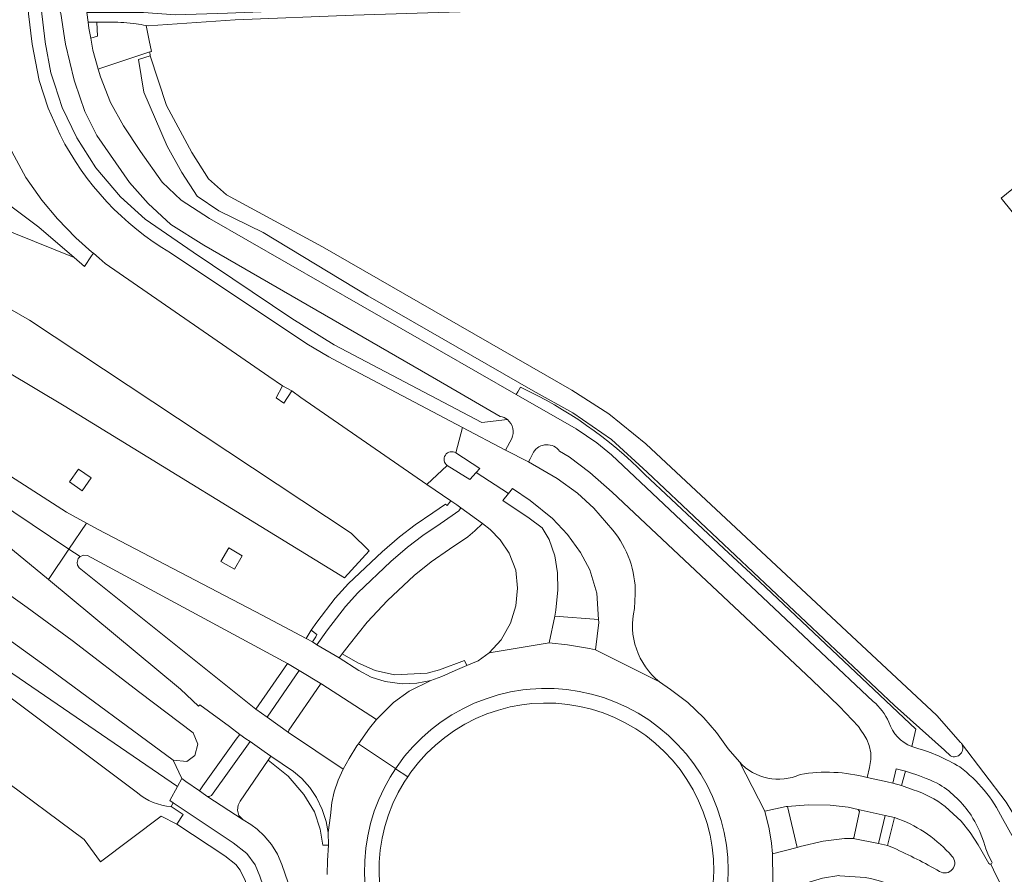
# Model space of a CAD drawing. Header units: metres. Extents: x 247853 to 249526, y 479948 to 481290.
# Tile 6 of 32: x 248632 to 248767, y 480386 to 480503. Entities that reach past the tile are written whole.
import ezdxf

# ---------------------------------------------------------------- set-up
doc = ezdxf.new("R2010")
doc.units = ezdxf.units.M
for name, color, linetype, lineweight in [('B-XX-GR-BEPLANTING_CULTUUR_BOSPLANTSOEN-GV', 90, 'Continuous', 18), ('B-XX-GR-GRAS-GV', 60, 'Continuous', 13), ('B-XX-GR-GROENVOORZIENING-GV', 80, 'Continuous', 18), ('B-XX-GR-HOUTWAL-GV', 40, 'Continuous', 13), ('B-XX-OG-TERREIN_ERF-GV', 7, 'Continuous', 18), ('B-XX-OG-WATER-GV', 130, 'Continuous', 18), ('B-XX-OG-WATER_SLOOT-GV', 120, 'Continuous', 18), ('B-XX-VH-ONVERHARD-GV', 252, 'Continuous', 18), ('B-XX-VH-VERHARDING_ASFALT-GV', 252, 'Continuous', 18), ('B-XX-VH-VERHARDING_BEDRIJFSVLOERPLAAT-GV', 252, 'Continuous', 18), ('B-XX-VH-VERHARDING_BETON-GV', 252, 'Continuous', 18), ('B-XX-VH-VERHARDING_BETONSTRAATSTEEN-GV', 252, 'Continuous', 18), ('B-XX-VH-VERHARDING_GESLOTEN-GV', 252, 'Continuous', 18), ('B-XX-VH-VERHARDING_OPEN-GV', 252, 'Continuous', 18), ('B-XX-VH-VERHARDING_TEGEL-GV', 252, 'Continuous', 18)]:
    doc.layers.add(name, color=color, linetype=linetype, lineweight=lineweight)

msp = doc.modelspace()

# ---------------------------------------------------------------- linework, layer by layer
at = {"layer": 'B-XX-GR-BEPLANTING_CULTUUR_BOSPLANTSOEN-GV'}
msp.add_lwpolyline([(248608.199, 480467.893), (248623.092, 480459.225), (248638.549, 480449.987), (248676.915, 480426.466), (248680.277, 480430.125), (248677.823, 480432.566), (248633.818, 480461.729), (248624.832, 480466.852), (248611.908, 480474.311), (248596.475, 480483.218), (248592.666, 480484.522), (248589.659, 480478.891), (248596.522, 480474.69)], close=True, dxfattribs=at)
at = {"layer": 'B-XX-GR-GRAS-GV'}
for points in [[(248780.681, 480461.137), (248766.763, 480478.428), (248782.22, 480490.937), (248788.497, 480484.325), (248792.449, 480487.814), (248785.679, 480494.004), (248814.316, 480521.69), (248829.327, 480537.621), (248826.79, 480540.159)], [(248757.275, 480506.353), (248745.416, 480505.719), (248732.553, 480505.099), (248717.43, 480504.813), (248707.732, 480504.352), (248691.239, 480503.882), (248678.13, 480503.456), (248661.958, 480502.797), (248650.03, 480501.993), (248649.765, 480502.045), (248650.196, 480500), (248650.511, 480498.504), (248650.261, 480498.421), (248650.325, 480497.909)], [(248650.325, 480497.909), (248652.56, 480491.104), (248656.006, 480484.652), (248658.306, 480481.068), (248660.775, 480478.863), (248673.916, 480471.741), (248708.013, 480452.149), (248713.09, 480448.903), (248718.162, 480444.78), (248757.964, 480407.611), (248761.226, 480403.933)], [(248788.497, 480484.325), (248782.22, 480490.937), (248766.763, 480478.428), (248780.681, 480461.137)], [(248630.66, 480413.927), (248654.046, 480397.881), (248654.649, 480398.972), (248653.474, 480401.496), (248636.282, 480414.167), (248614.891, 480429.617), (248601.346, 480438.667), (248586.746, 480448.117)], [(248761.353, 480403.766), (248767.438, 480395.766), (248770.539, 480390.662), (248797.321, 480400.705), (248792.319, 480431.507)]]:
    msp.add_lwpolyline(points, dxfattribs=at)
msp.add_lwpolyline([(248761.226, 480403.933, -0.0449536), (248761.353, 480403.766)], format="xyb", dxfattribs=at)
at = {"layer": 'B-XX-GR-GROENVOORZIENING-GV'}
for points in [[(248495.05, 480519.896), (248532.443, 480500.231), (248568.403, 480480.257), (248584.825, 480470.491), (248600.373, 480460.864), (248601.823, 480459.921), (248603.108, 480459.085), (248608.199, 480467.893), (248596.522, 480474.69), (248589.659, 480478.891), (248592.666, 480484.522), (248596.475, 480483.218), (248611.908, 480474.311), (248615.314, 480480.202), (248639.899, 480470.306), (248635.081, 480474.445), (248629.553, 480478.556), (248605.089, 480491.172), (248596.305, 480495.379), (248586.904, 480499.555), (248583.386, 480492.872), (248581.799, 480488.241), (248568.893, 480493.668), (248538.159, 480508.164)], [(248698.236, 480448.53), (248689.496, 480453.586), (248657.665, 480471.962), (248653.169, 480474.825), (248650.039, 480477.67), (248647.479, 480480.564), (248643.021, 480487.005), (248641.395, 480490.256), (248639.99, 480494.279), (248639.925, 480494.545), (248638.724, 480499.491), (248638.598, 480500.359), (248638.119, 480503.664), (248637.294, 480505.63), (248637.33, 480505.804), (248636.927, 480505.76), (248636.897, 480505.724), (248635.408, 480507.073), (248635.079, 480507.056), (248635.418, 480504.395)], [(248635.418, 480504.395), (248635.952, 480499.816), (248635.958, 480499.761), (248636.73, 480495.551), (248637.262, 480493.918), (248638.275, 480490.81), (248640.27, 480486.688), (248642.89, 480482.557), (248646.273, 480478.581), (248649.653, 480475.53), (248656.196, 480471.009), (248669.714, 480461.963), (248675.493, 480458.333), (248695.697, 480447.728), (248699.198, 480448.098)], [(248759.824, 480402.093), (248759.03, 480402.848), (248752.182, 480408.994), (248718.332, 480440.895), (248713.435, 480445.397), (248708.142, 480449.04), (248702.732, 480452.032), (248680.108, 480465.038), (248665.762, 480473.702), (248659.733, 480476.675), (248656.765, 480478.671), (248654.649, 480481.908), (248652.648, 480485.524), (248649.459, 480492.898), (248648.712, 480497.389), (248650.325, 480497.909), (248650.261, 480498.421), (248643.586, 480496.192), (248643.225, 480496.072), (248643.532, 480495.012), (248644.901, 480491.512), (248646.683, 480488.331), (248649.014, 480484.814), (248651.951, 480480.61), (248654.572, 480478.155), (248658.43, 480475.639), (248700.409, 480451.542), (248700.637, 480451.919), (248701.012, 480452.538)], [(248630.565, 480440.76), (248638.879, 480435.43), (248641.62, 480433.944), (248643.219, 480433.078), (248665.629, 480421.344), (248671.672, 480418.13), (248672.091, 480418.847), (248672.33, 480419.298), (248673.141, 480420.392), (248675.644, 480423.668), (248677.457, 480425.663), (248682.05, 480430.03), (248684.419, 480432.07), (248686.571, 480433.687), (248688.987, 480435.341), (248690.739, 480436.543), (248690.978, 480436.345), (248691.465, 480436.981), (248688.187, 480439.245), (248670.947, 480451.152), (248669.716, 480452.026), (248668.624, 480450.338), (248667.544, 480451.074), (248668.436, 480452.721), (248666.58, 480454.003), (248644.144, 480469.487), (248643.322, 480470.219), (248642.566, 480470.902), (248642.292, 480470.498), (248641.329, 480469.078), (248639.899, 480470.306), (248615.314, 480480.202)], [(248624.832, 480466.852), (248633.818, 480461.729), (248677.823, 480432.566), (248680.277, 480430.125), (248676.915, 480426.466), (248638.549, 480449.987), (248623.092, 480459.225)], [(248702.784, 480443.632), (248702.321, 480442.748), (248702.09, 480442.319), (248706.015, 480440.066), (248708.787, 480438.026), (248711.011, 480435.993), (248713.63, 480432.982)], [(248747.228, 480406.119), (248744.651, 480408.862), (248740.847, 480412.505), (248713.518, 480438.171), (248710.495, 480440.85), (248707.646, 480443.006), (248706.354, 480443.766)], [(248718.017, 480440.607), (248728.827, 480430.448), (248733.733, 480425.904)], [(248623.84, 480429.279), (248633.495, 480422.38), (248639.653, 480417.877), (248648.896, 480410.757), (248656.19, 480405.226), (248656.843, 480403.666), (248656.455, 480402.158), (248655.349, 480401.31), (248653.474, 480401.496), (248654.649, 480398.972), (248655.206, 480398.564), (248657.086, 480397.29), (248657.542, 480397.966), (248662.07, 480404.368), (248662.576, 480405.029), (248661.182, 480406.086), (248657.139, 480409.071), (248656.918, 480408.91), (248654.483, 480411.197), (248636.392, 480426.215), (248630.717, 480430.926)], [(248733.733, 480425.904), (248755.102, 480405.747), (248754.54, 480403.358), (248754.818, 480403.259), (248755.101, 480403.175)], [(248716.704, 480424.246), (248716.579, 480422.245)], [(248648.577, 480397.034), (248629.432, 480411.36)], [(248720.025, 480412.21), (248721.518, 480411.171), (248723.908, 480409.377), (248726.086, 480407.313), (248727.804, 480405.289), (248729.436, 480403.047), (248730.944, 480401.261)], [(248727.377, 480384.644), (248727.446, 480386.3), (248727.395, 480387.957), (248727.224, 480389.606), (248726.934, 480391.238), (248726.527, 480392.844), (248726.005, 480394.418), (248725.37, 480395.949), (248724.626, 480397.43), (248723.778, 480398.854), (248722.828, 480400.212), (248721.783, 480401.499), (248720.647, 480402.706), (248719.427, 480403.828), (248718.129, 480404.859), (248716.76, 480405.793), (248715.327, 480406.626), (248713.837, 480407.353), (248712.299, 480407.97), (248710.72, 480408.474), (248709.109, 480408.863), (248707.474, 480409.135), (248705.823, 480409.287), (248704.166, 480409.32), (248702.511, 480409.232), (248702.207, 480409.203), (248701.2, 480409.077), (248699.571, 480408.776), (248697.967, 480408.358), (248696.397, 480407.825), (248694.871, 480407.179), (248693.395, 480406.425), (248691.977, 480405.566), (248690.625, 480404.607), (248689.346, 480403.553), (248688.147, 480402.409), (248687.033, 480401.181), (248686.012, 480399.876), (248685.578, 480399.231), (248685.087, 480398.5), (248684.264, 480397.061), (248683.548, 480395.567), (248682.942, 480394.024), (248682.448, 480392.442), (248682.071, 480390.828), (248681.811, 480389.191), (248681.67, 480387.539), (248681.649, 480385.882), (248681.748, 480384.227)], [(248566.312, 480380.96), (248568.852, 480375.818), (248569.12, 480375.548), (248575.678, 480378.478), (248591.267, 480385.689), (248597.622, 480389.175), (248599.511, 480390.211), (248599.511, 480390.522), (248617.456, 480408.356), (248641.311, 480390.633), (248643.511, 480387.565), (248651.812, 480393.828), (248653.963, 480392.758), (248654.858, 480394.049), (248653.185, 480395.155)], [(248748.433, 480399.128), (248748.765, 480400.498), (248748.937, 480401.59), (248748.923, 480402.512), (248748.696, 480403.514), (248748.388, 480404.337), (248747.966, 480405.009), (248747.556, 480405.609), (248747.228, 480406.119)], [(248766.944, 480393.503), (248771.055, 480386.155), (248767.403, 480384.134), (248767.457, 480383.778), (248771.686, 480386.054), (248773.109, 480386.952), (248772.765, 480387.441), (248772.426, 480387.937), (248772.258, 480387.833), (248770.539, 480390.662), (248767.438, 480395.766), (248761.353, 480403.766)], [(248674.533, 480385.832), (248674.566, 480387.788), (248674.716, 480389.883), (248673.965, 480389.848), (248673.602, 480392.056), (248672.829, 480394.421), (248671.369, 480396.805), (248669.219, 480399.294), (248666.454, 480401.493), (248662.638, 480395.91), (248662.365, 480395.326), (248662.287, 480394.648), (248662.473, 480393.945), (248663.025, 480393.321), (248664.078, 480392.683), (248664.943, 480392.049), (248665.914, 480391.132), (248666.923, 480389.968), (248667.751, 480388.636), (248668.353, 480387.21), (248681.45, 480349.301)]]:
    msp.add_lwpolyline(points, dxfattribs=at)
for points in [[(248642.181, 480500.298), (248643.136, 480500.601), (248643.022, 480502.504), (248641.82, 480502.497), (248641.936, 480501.668)], [(248639.26, 480439.572), (248640.498, 480441.339), (248642.243, 480440.115), (248641.005, 480438.349)], [(248711.68, 480420.733), (248711.429, 480424.372), (248710.503, 480427.528), (248709.22, 480429.93), (248707.442, 480432.373), (248705.382, 480434.589), (248702.33, 480437.023), (248699.915, 480438.698), (248699.364, 480438.008), (248698.592, 480437.042), (248702.175, 480434.637), (248703.94, 480433.303), (248704.94, 480431.716), (248705.696, 480429.481), (248706.069, 480427.142), (248706.122, 480424.788), (248705.827, 480422.022), (248705.673, 480421.207)], [(248677.543, 480417.289), (248676.594, 480416.057), (248678.732, 480414.809), (248681.09, 480413.79), (248683.757, 480413.195), (248688.236, 480413.411), (248689.928, 480413.859), (248693.353, 480415.123), (248693.649, 480414.432), (248695.198, 480415.113), (248696.731, 480416.17), (248698.357, 480417.948), (248699.625, 480420.229), (248700.342, 480422.599), (248700.602, 480425.017), (248700.379, 480427.498), (248699.46, 480429.817), (248698.206, 480431.655), (248696.832, 480433.049), (248695.811, 480433.887), (248695.783, 480433.91), (248694.758, 480432.874), (248693.788, 480432.051), (248691.269, 480430.383), (248688.775, 480428.658), (248686.46, 480426.772), (248682.778, 480423.334), (248680.034, 480420.406)], [(248660.013, 480428.704), (248661.071, 480430.546), (248662.932, 480429.478), (248661.874, 480427.636)], [(248737.531, 480395.156), (248738.876, 480389.565), (248739.274, 480389.673), (248742.398, 480390.428), (248745.349, 480390.775), (248746.532, 480390.77), (248746.619, 480390.849), (248747.406, 480394.465), (248747.224, 480394.767), (248745.826, 480395.052), (248743.385, 480395.359), (248740.374, 480395.378)]]:
    msp.add_lwpolyline(points, close=True, dxfattribs=at)
for points in [[(248701.012, 480452.538, -0.0878623), (248718.017, 480440.607)], [(248699.198, 480448.098, 0.1263392), (248698.236, 480448.53)], [(248706.354, 480443.766, 0.5445915), (248702.784, 480443.632)], [(248713.63, 480432.982, -0.1771725), (248716.704, 480424.246)], [(248716.579, 480422.245, 0.2889624), (248720.025, 480412.21)], [(248755.101, 480403.175, -0.0689002), (248761.111, 480400.57)], [(248761.353, 480403.766, -0.7614324), (248759.824, 480402.093)], [(248730.944, 480401.261, 0.3283199), (248739.269, 480399.544)], [(248761.111, 480400.57, -0.1196775), (248766.944, 480393.503)], [(248739.269, 480399.544, -0.1080466), (248748.433, 480399.128)], [(248653.185, 480395.155, -0.162284), (248648.577, 480397.034)]]:
    msp.add_lwpolyline(points, format="xyb", dxfattribs=at)
at = {"layer": 'B-XX-GR-HOUTWAL-GV'}
msp.add_lwpolyline([(248629.553, 480478.556), (248635.081, 480474.445), (248639.899, 480470.306), (248641.329, 480469.078), (248642.292, 480470.498), (248642.566, 480470.902), (248642.356, 480471.033), (248640.167, 480472.994), (248637.636, 480475.574), (248635.477, 480478.126), (248633.296, 480481.221), (248631.409, 480484.816)], dxfattribs=at)
at = {"layer": 'B-XX-OG-TERREIN_ERF-GV'}
msp.add_lwpolyline([(248663.306, 480385.026), (248662.647, 480386.455), (248662.027, 480387.231), (248660.522, 480388.429), (248653.963, 480392.758), (248651.812, 480393.828), (248643.511, 480387.565), (248641.311, 480390.633), (248617.456, 480408.356)], dxfattribs=at)
at = {"layer": 'B-XX-OG-WATER-GV'}
msp.add_lwpolyline([(248761.226, 480403.933), (248757.964, 480407.611), (248718.162, 480444.78), (248713.09, 480448.903), (248708.013, 480452.149), (248673.916, 480471.741), (248660.775, 480478.863), (248658.306, 480481.068), (248656.006, 480484.652), (248652.56, 480491.104), (248650.325, 480497.909), (248648.712, 480497.389), (248649.459, 480492.898), (248652.648, 480485.524), (248654.649, 480481.908), (248656.765, 480478.671), (248659.733, 480476.675), (248665.762, 480473.702), (248680.108, 480465.038), (248702.732, 480452.032), (248708.142, 480449.04), (248713.435, 480445.397), (248718.332, 480440.895), (248752.182, 480408.994), (248759.03, 480402.848), (248759.824, 480402.093)], dxfattribs=at)
for points in [[(248759.824, 480402.093, 0.7614324), (248761.353, 480403.766)], [(248761.353, 480403.766, 0.0449536), (248761.226, 480403.933)]]:
    msp.add_lwpolyline(points, format="xyb", dxfattribs=at)
at = {"layer": 'B-XX-OG-WATER_SLOOT-GV'}
msp.add_lwpolyline([(248614.891, 480429.617), (248636.282, 480414.167), (248653.474, 480401.496), (248655.349, 480401.31), (248656.455, 480402.158), (248656.843, 480403.666), (248656.19, 480405.226), (248648.896, 480410.757), (248639.653, 480417.877), (248633.495, 480422.38), (248623.84, 480429.279)], dxfattribs=at)
at = {"layer": 'B-XX-VH-ONVERHARD-GV'}
for points in [[(248724.363, 480506.032), (248700.697, 480505.229), (248678.132, 480504.396), (248660.886, 480503.713), (248653.768, 480503.515), (248649.424, 480503.801), (248641.638, 480503.798), (248641.82, 480502.497), (248643.022, 480502.504), (248645.036, 480502.515)], [(248649.765, 480502.045), (248650.03, 480501.993), (248661.958, 480502.797), (248678.13, 480503.456), (248691.239, 480503.882), (248707.732, 480504.352), (248717.43, 480504.813), (248732.553, 480505.099), (248745.416, 480505.719), (248757.275, 480506.353)], [(248645.036, 480502.515), (248643.022, 480502.504), (248643.136, 480500.601), (248642.181, 480500.298), (248642.472, 480498.675), (248643.225, 480496.072)], [(248643.225, 480496.072), (248643.586, 480496.192), (248650.261, 480498.421), (248650.511, 480498.504), (248650.196, 480500), (248649.765, 480502.045)], [(248653.185, 480395.155), (248653.475, 480395.673), (248653, 480395.99), (248654.046, 480397.881), (248630.66, 480413.927)], [(248629.432, 480411.36), (248648.577, 480397.034)]]:
    msp.add_lwpolyline(points, dxfattribs=at)
for points in [[(248645.036, 480502.515, -0.0318859), (248648.399, 480502.27)], [(248648.399, 480502.27, 0.0318859), (248645.036, 480502.515)], [(248648.399, 480502.27, -0.0133072), (248649.765, 480502.045)], [(248649.765, 480502.045, 0.0133072), (248648.399, 480502.27)], [(248648.577, 480397.034, 0.162284), (248653.185, 480395.155)]]:
    msp.add_lwpolyline(points, format="xyb", dxfattribs=at)
at = {"layer": 'B-XX-VH-VERHARDING_ASFALT-GV'}
for points in [[(248431.574, 480544.181), (248455.724, 480531.767), (248529.923, 480492.822), (248539.605, 480487.527), (248561.988, 480475.016), (248578.106, 480465.539), (248587.059, 480460.066), (248595.596, 480454.84), (248597.609, 480453.516), (248599.261, 480452.429), (248608.103, 480446.611), (248625.412, 480434.858), (248630.717, 480430.926), (248636.392, 480426.215), (248639.209, 480430.379), (248616.682, 480445.463), (248600.633, 480456.13), (248583.323, 480466.907), (248570.834, 480474.33), (248559.307, 480480.891), (248534.379, 480494.759), (248492.663, 480516.741), (248479.604, 480523.614), (248390.907, 480569.805)], [(248492.663, 480516.741), (248534.379, 480494.759), (248559.307, 480480.891), (248570.834, 480474.33), (248583.323, 480466.907), (248600.633, 480456.13), (248616.682, 480445.463), (248639.209, 480430.379), (248641.62, 480433.944), (248638.879, 480435.43), (248630.565, 480440.76), (248621.273, 480447.105), (248611.496, 480453.631), (248603.108, 480459.085), (248601.823, 480459.921), (248600.373, 480460.864), (248584.825, 480470.491), (248568.403, 480480.257), (248532.443, 480500.231), (248495.05, 480519.896)], [(248735.566, 480381.409), (248735.462, 480388.66), (248735.322, 480390.143), (248735.003, 480392.102), (248734.422, 480394.525), (248730.944, 480401.261), (248729.436, 480403.047), (248727.804, 480405.289), (248726.086, 480407.313), (248723.908, 480409.377), (248721.518, 480411.171), (248720.025, 480412.21), (248711.247, 480416.62), (248710.423, 480416.783), (248707.449, 480417.288), (248704.92, 480417.541), (248696.731, 480416.17), (248695.198, 480415.113), (248693.649, 480414.432), (248692.034, 480413.769), (248690.216, 480412.948), (248688.707, 480412.419), (248685.783, 480410.943), (248683.607, 480409.412), (248681.301, 480407.058), (248680.349, 480405.872), (248678.827, 480403.743), (248683.886, 480400.336), (248683.894, 480400.331), (248684.098, 480400.646), (248685.134, 480402.029), (248686.263, 480403.337), (248687.48, 480404.564), (248688.779, 480405.703), (248690.154, 480406.749), (248691.599, 480407.698), (248693.105, 480408.544), (248694.667, 480409.283), (248696.276, 480409.912), (248697.926, 480410.428), (248699.606, 480410.828), (248701.311, 480411.111), (248702.339, 480411.223), (248703.865, 480411.311), (248705.593, 480411.297), (248707.315, 480411.163), (248709.025, 480410.91), (248710.712, 480410.539), (248712.37, 480410.052), (248713.99, 480409.451), (248715.565, 480408.739), (248717.086, 480407.919), (248718.547, 480406.996), (248719.94, 480405.974), (248721.258, 480404.857), (248722.497, 480403.652), (248723.648, 480402.364), (248724.708, 480400.999), (248725.67, 480399.564), (248726.53, 480398.065), (248727.284, 480396.51), (248727.929, 480394.907), (248728.46, 480393.263), (248728.877, 480391.586), (248729.176, 480389.884), (248729.356, 480388.166), (248729.416, 480386.439), (248729.357, 480384.712)], [(248679.733, 480384.281), (248679.643, 480386.006), (248679.674, 480387.734), (248679.824, 480389.455), (248680.093, 480391.162), (248680.481, 480392.846), (248680.984, 480394.499), (248681.6, 480396.113), (248682.327, 480397.681), (248683.161, 480399.194), (248683.894, 480400.331), (248683.886, 480400.336), (248678.827, 480403.743), (248678.614, 480403.445), (248677.559, 480401.706), (248676.748, 480400.262), (248676.069, 480398.752), (248675.494, 480397.176), (248675.184, 480395.704), (248674.987, 480393.912), (248674.662, 480391.611), (248674.716, 480389.883), (248674.566, 480387.788), (248674.533, 480385.832)]]:
    msp.add_lwpolyline(points, dxfattribs=at)
for points in [[(248695.783, 480433.91), (248692.835, 480436.015), (248692.564, 480435.607), (248691.66, 480434.971), (248689.999, 480433.852), (248687.621, 480432.224), (248685.548, 480430.667), (248683.258, 480428.695), (248678.745, 480424.404), (248677.028, 480422.515), (248674.585, 480419.316), (248673.115, 480417.297), (248676.179, 480415.494), (248676.594, 480416.057), (248677.543, 480417.289), (248680.034, 480420.406), (248682.778, 480423.334), (248686.46, 480426.772), (248688.775, 480428.658), (248691.269, 480430.383), (248693.788, 480432.051), (248694.758, 480432.874)], [(248681.301, 480407.058), (248683.607, 480409.412), (248685.783, 480410.943), (248688.707, 480412.419), (248686.8, 480412.058), (248684.826, 480411.952), (248682.487, 480412.267), (248680.571, 480412.864), (248678.882, 480413.754), (248676.179, 480415.494), (248673.115, 480417.297), (248672.55, 480417.684), (248671.672, 480418.13), (248665.629, 480421.344), (248643.219, 480433.078), (248641.62, 480433.944), (248639.209, 480430.379), (248640.733, 480429.359), (248640.767, 480429.392), (248641.208, 480429.569), (248641.754, 480429.503), (248669.121, 480414.738), (248670.714, 480413.778), (248673.821, 480411.893)], [(248663.983, 480404.032), (248665.938, 480402.699), (248666.852, 480402.067), (248669.934, 480399.935), (248671.07, 480398.996), (248672.166, 480397.778), (248673.095, 480396.37), (248673.841, 480394.766), (248674.397, 480393.127), (248674.662, 480391.611), (248674.987, 480393.912), (248675.184, 480395.704), (248675.494, 480397.176), (248676.069, 480398.752), (248676.748, 480400.262), (248669.234, 480405.282), (248666.321, 480407.403), (248664.787, 480408.457), (248640.601, 480427.84), (248640.378, 480428.192), (248640.331, 480428.57), (248640.459, 480429.088), (248640.733, 480429.359), (248639.209, 480430.379), (248636.392, 480426.215), (248654.483, 480411.197), (248656.918, 480408.91), (248657.139, 480409.071), (248661.182, 480406.086), (248662.576, 480405.029), (248663.393, 480404.428)], [(248672.55, 480417.684), (248672.989, 480418.382), (248673.113, 480418.716), (248672.33, 480419.298), (248672.091, 480418.847), (248671.672, 480418.13)], [(248669.234, 480405.282), (248669.264, 480405.353), (248669.292, 480405.612), (248673.639, 480411.879), (248673.821, 480411.893), (248670.714, 480413.778), (248666.321, 480407.403)], [(248663.025, 480393.321), (248662.473, 480393.945), (248662.287, 480394.648), (248662.365, 480395.326), (248662.638, 480395.91), (248666.454, 480401.493), (248666.852, 480402.067), (248665.938, 480402.699), (248663.983, 480404.032), (248658.727, 480396.661), (248658.383, 480396.523), (248658.061, 480396.587)]]:
    msp.add_lwpolyline(points, close=True, dxfattribs=at)
at = {"layer": 'B-XX-VH-VERHARDING_BEDRIJFSVLOERPLAAT-GV'}
for points in [[(248664.787, 480408.457), (248669.121, 480414.738), (248641.754, 480429.503), (248641.208, 480429.569), (248640.767, 480429.392), (248640.733, 480429.359), (248640.459, 480429.088), (248640.331, 480428.57), (248640.378, 480428.192), (248640.601, 480427.84)], [(248678.827, 480403.743), (248680.349, 480405.872), (248681.301, 480407.058), (248673.821, 480411.893), (248673.639, 480411.879), (248669.292, 480405.612), (248669.264, 480405.353), (248669.234, 480405.282), (248676.748, 480400.262), (248677.559, 480401.706), (248678.614, 480403.445)]]:
    msp.add_lwpolyline(points, close=True, dxfattribs=at)
at = {"layer": 'B-XX-VH-VERHARDING_BETON-GV'}
for points in [[(248693.649, 480414.432), (248693.353, 480415.123), (248689.928, 480413.859), (248688.236, 480413.411), (248683.757, 480413.195), (248681.09, 480413.79), (248678.732, 480414.809), (248676.594, 480416.057), (248676.179, 480415.494), (248678.882, 480413.754), (248680.571, 480412.864), (248682.487, 480412.267), (248684.826, 480411.952), (248686.8, 480412.058), (248688.707, 480412.419), (248690.216, 480412.948), (248692.034, 480413.769)], [(248666.454, 480401.493), (248669.219, 480399.294), (248671.369, 480396.805), (248672.829, 480394.421), (248673.602, 480392.056), (248673.965, 480389.848), (248674.716, 480389.883), (248674.662, 480391.611), (248674.397, 480393.127), (248673.841, 480394.766), (248673.095, 480396.37), (248672.166, 480397.778), (248671.07, 480398.996), (248669.934, 480399.935), (248666.852, 480402.067)]]:
    msp.add_lwpolyline(points, close=True, dxfattribs=at)
at = {"layer": 'B-XX-VH-VERHARDING_BETONSTRAATSTEEN-GV'}
for points in [[(248669.716, 480452.026), (248668.436, 480452.721), (248667.544, 480451.074), (248668.624, 480450.338)], [(248641.005, 480438.349), (248642.243, 480440.115), (248640.498, 480441.339), (248639.26, 480439.572)], [(248661.874, 480427.636), (248662.932, 480429.478), (248661.071, 480430.546), (248660.013, 480428.704)]]:
    msp.add_lwpolyline(points, close=True, dxfattribs=at)
for points in [[(248729.357, 480384.712), (248729.416, 480386.439), (248729.356, 480388.166), (248729.176, 480389.884), (248728.877, 480391.586), (248728.46, 480393.263), (248727.929, 480394.907), (248727.284, 480396.51), (248726.53, 480398.065), (248725.67, 480399.564), (248724.708, 480400.999), (248723.648, 480402.364), (248722.497, 480403.652), (248721.258, 480404.857), (248719.94, 480405.974), (248718.547, 480406.996), (248717.086, 480407.919), (248715.565, 480408.739), (248713.99, 480409.451), (248712.37, 480410.052), (248710.712, 480410.539), (248709.025, 480410.91), (248707.315, 480411.163), (248705.593, 480411.297), (248703.865, 480411.311), (248702.339, 480411.223), (248701.311, 480411.111), (248699.606, 480410.828), (248697.926, 480410.428), (248696.276, 480409.912), (248694.667, 480409.283), (248693.105, 480408.544), (248691.599, 480407.698), (248690.154, 480406.749), (248688.779, 480405.703), (248687.48, 480404.564), (248686.263, 480403.337), (248685.134, 480402.029), (248684.098, 480400.646), (248683.894, 480400.331), (248685.578, 480399.231), (248686.012, 480399.876), (248687.033, 480401.181), (248688.147, 480402.409), (248689.346, 480403.553), (248690.625, 480404.607), (248691.977, 480405.566), (248693.395, 480406.425), (248694.871, 480407.179), (248696.397, 480407.825), (248697.967, 480408.358), (248699.571, 480408.776), (248701.2, 480409.077), (248702.207, 480409.203), (248702.511, 480409.232), (248704.166, 480409.32), (248705.823, 480409.287), (248707.474, 480409.135), (248709.109, 480408.863), (248710.72, 480408.474), (248712.299, 480407.97), (248713.837, 480407.353), (248715.327, 480406.626), (248716.76, 480405.793), (248718.129, 480404.859), (248719.427, 480403.828), (248720.647, 480402.706), (248721.783, 480401.499), (248722.828, 480400.212), (248723.778, 480398.854), (248724.626, 480397.43), (248725.37, 480395.949), (248726.005, 480394.418), (248726.527, 480392.844), (248726.934, 480391.238), (248727.224, 480389.606), (248727.395, 480387.957), (248727.446, 480386.3), (248727.377, 480384.644)], [(248681.748, 480384.227), (248681.649, 480385.882), (248681.67, 480387.539), (248681.811, 480389.191), (248682.071, 480390.828), (248682.448, 480392.442), (248682.942, 480394.024), (248683.548, 480395.567), (248684.264, 480397.061), (248685.087, 480398.5), (248685.578, 480399.231), (248683.894, 480400.331), (248683.161, 480399.194), (248682.327, 480397.681), (248681.6, 480396.113), (248680.984, 480394.499), (248680.481, 480392.846), (248680.093, 480391.162), (248679.824, 480389.455), (248679.674, 480387.734), (248679.643, 480386.006), (248679.733, 480384.281)]]:
    msp.add_lwpolyline(points, dxfattribs=at)
at = {"layer": 'B-XX-VH-VERHARDING_GESLOTEN-GV'}
for points in [[(248627.089, 480506.633), (248627.382, 480502.594), (248627.457, 480501.568), (248627.631, 480500.117), (248628.143, 480496.201), (248628.657, 480493.303), (248629.624, 480489.571), (248631.409, 480484.816), (248633.296, 480481.221), (248635.477, 480478.126), (248637.636, 480475.574), (248640.167, 480472.994), (248642.356, 480471.033), (248642.566, 480470.902), (248643.322, 480470.219), (248644.144, 480469.487), (248666.58, 480454.003), (248668.436, 480452.721), (248669.716, 480452.026), (248670.947, 480451.152), (248688.187, 480439.245), (248690.973, 480441.831)], [(248637.996, 480487.055), (248636.362, 480490.711), (248635.12, 480494.523), (248634.184, 480499.506), (248633.671, 480503.62)], [(248638.119, 480503.664), (248638.598, 480500.359), (248638.724, 480499.491), (248639.925, 480494.545), (248639.99, 480494.279), (248641.395, 480490.256), (248643.021, 480487.005), (248647.479, 480480.564), (248650.039, 480477.67), (248653.169, 480474.825), (248657.665, 480471.962), (248689.496, 480453.586), (248698.236, 480448.53)], [(248749.267, 480409.535), (248713.44, 480443.296), (248711.431, 480444.936), (248708.606, 480446.837), (248700.409, 480451.542), (248658.43, 480475.639), (248654.572, 480478.155), (248651.951, 480480.61), (248649.014, 480484.814), (248646.683, 480488.331), (248644.901, 480491.512), (248643.532, 480495.012), (248643.225, 480496.072), (248642.472, 480498.675), (248642.181, 480500.298), (248641.936, 480501.668), (248641.82, 480502.497), (248641.638, 480503.798)], [(248692.138, 480443.545), (248693.076, 480447.032), (248677.399, 480455.277), (248674.751, 480456.682), (248671.763, 480458.497), (248653.092, 480470.922)], [(248713.63, 480432.982), (248711.011, 480435.993), (248708.787, 480438.026), (248706.015, 480440.066), (248702.09, 480442.319), (248698.95, 480443.943), (248693.076, 480447.032), (248692.138, 480443.545), (248695.444, 480441.437), (248694.921, 480440.851), (248699.364, 480438.008)], [(248699.789, 480445.505), (248698.95, 480443.943), (248702.09, 480442.319), (248702.321, 480442.748), (248702.784, 480443.632)], [(248706.354, 480443.766), (248707.646, 480443.006), (248710.495, 480440.85), (248713.518, 480438.171), (248740.847, 480412.505), (248744.651, 480408.862), (248747.228, 480406.119), (248747.556, 480405.609), (248747.966, 480405.009), (248748.388, 480404.337), (248748.696, 480403.514), (248748.923, 480402.512), (248748.937, 480401.59), (248748.765, 480400.498), (248748.433, 480399.128), (248751.167, 480398.538), (248751.927, 480398.37), (248752.385, 480400.302), (248753.658, 480399.997), (248754.637, 480399.694)], [(248699.364, 480438.008), (248699.915, 480438.698), (248702.33, 480437.023), (248705.382, 480434.589), (248707.442, 480432.373), (248709.22, 480429.93), (248710.503, 480427.528), (248711.429, 480424.372), (248711.68, 480420.733), (248711.707, 480420.336), (248711.247, 480416.62), (248720.025, 480412.21)], [(248716.579, 480422.245), (248716.704, 480424.246)], [(248755.101, 480403.175), (248754.818, 480403.259), (248754.54, 480403.358)], [(248730.944, 480401.261), (248734.422, 480394.525), (248737.367, 480395.143), (248737.531, 480395.156), (248740.374, 480395.378), (248743.385, 480395.359), (248745.826, 480395.052), (248747.224, 480394.767), (248750.877, 480393.908), (248752.158, 480393.638), (248752.767, 480393.436)], [(248754.729, 480397.455), (248753.132, 480398.024), (248751.927, 480398.37), (248751.167, 480398.538), (248748.433, 480399.128)], [(248765.1, 480387.376), (248763.622, 480389.91), (248762.545, 480391.582), (248761.31, 480393.143), (248759.122, 480395.165)], [(248765.373, 480387.274), (248765.716, 480386.512), (248767.056, 480383.815), (248767.568, 480383.046), (248767.457, 480383.778), (248767.403, 480384.134), (248771.055, 480386.155), (248766.944, 480393.503)], [(248752.056, 480389.48), (248751.228, 480389.806), (248750.002, 480390.098), (248746.532, 480390.77), (248745.349, 480390.775), (248742.398, 480390.428), (248739.274, 480389.673), (248738.876, 480389.565), (248735.462, 480388.66), (248735.566, 480381.409), (248737.072, 480382.953), (248738.219, 480383.758), (248740.047, 480384.673), (248742.3, 480385.352), (248744.574, 480385.693), (248744.688, 480385.686), (248748.177, 480385.46), (248748.901, 480385.284), (248750.461, 480384.903), (248750.979, 480384.677)], [(248764.4, 480390.298), (248764.673, 480389.385), (248765.041, 480388.462), (248765.507, 480387.598)], [(248828.355, 480303.055), (248825.55, 480306.249), (248819.808, 480315.575), (248817.254, 480318.623), (248813.433, 480323.422), (248803.211, 480337.678), (248791.911, 480351.489), (248785.585, 480359.069), (248783.798, 480361.3), (248782.88, 480362.451), (248777.571, 480369.109), (248772.164, 480376.325), (248769.931, 480379.488), (248768.693, 480381.241), (248767.568, 480383.046), (248767.056, 480383.815), (248765.716, 480386.512), (248765.373, 480387.274)]]:
    msp.add_lwpolyline(points, dxfattribs=at)
for points in [[(248653.092, 480470.922, -0.1418275), (248637.996, 480487.055)], [(248698.236, 480448.53, -0.1263392), (248699.198, 480448.098)], [(248699.198, 480448.098, -0.350944), (248699.789, 480445.505)], [(248690.973, 480441.831, -0.9816482), (248692.138, 480443.545)], [(248702.784, 480443.632, -0.5445915), (248706.354, 480443.766)], [(248716.704, 480424.246, 0.1771725), (248713.63, 480432.982)], [(248720.025, 480412.21, -0.2889624), (248716.579, 480422.245)], [(248751.39, 480406.698, 0.1086543), (248749.267, 480409.535)], [(248754.54, 480403.358, -0.225583), (248751.39, 480406.698)], [(248761.111, 480400.57, 0.0689002), (248755.101, 480403.175)], [(248739.269, 480399.544, -0.3283199), (248730.944, 480401.261)], [(248766.944, 480393.503, 0.1196775), (248761.111, 480400.57)], [(248748.433, 480399.128, 0.1080466), (248739.269, 480399.544)], [(248754.637, 480399.694, -0.0404439), (248758.354, 480398.156)], [(248758.354, 480398.156, -0.1071234), (248762.644, 480393.961)], [(248759.122, 480395.165, 0.0797236), (248754.729, 480397.455)], [(248762.644, 480393.961, -0.0571706), (248764.4, 480390.298)], [(248752.767, 480393.436, -0.1243708), (248760.024, 480388.378)], [(248758.331, 480386.277, 0.0229131), (248752.056, 480389.48)], [(248760.024, 480388.378, -0.8972044), (248758.331, 480386.277)], [(248765.373, 480387.274, -0.3530118), (248765.1, 480387.376)], [(248765.507, 480387.598, -0.4568232), (248765.373, 480387.274)]]:
    msp.add_lwpolyline(points, format="xyb", dxfattribs=at)
for points in [[(248690.973, 480441.831), (248688.187, 480439.245), (248691.465, 480436.981), (248692.267, 480436.432), (248692.835, 480436.015), (248695.783, 480433.91), (248695.811, 480433.887), (248696.832, 480433.049), (248698.206, 480431.655), (248699.46, 480429.817), (248700.379, 480427.498), (248700.602, 480425.017), (248700.342, 480422.599), (248699.625, 480420.229), (248698.357, 480417.948), (248696.731, 480416.17), (248704.92, 480417.541), (248705.673, 480421.207), (248705.827, 480422.022), (248706.122, 480424.788), (248706.069, 480427.142), (248705.696, 480429.481), (248704.94, 480431.716), (248703.94, 480433.303), (248702.175, 480434.637), (248698.592, 480437.042), (248699.364, 480438.008), (248694.921, 480440.851), (248694.062, 480439.887)], [(248664.943, 480392.049), (248664.078, 480392.683), (248663.025, 480393.321), (248658.061, 480396.587), (248657.897, 480396.72), (248657.086, 480397.29), (248655.206, 480398.564), (248654.649, 480398.972), (248654.046, 480397.881), (248653, 480395.99), (248653.475, 480395.673), (248661.698, 480390.171), (248663.544, 480388.727), (248664.68, 480387.186), (248665.345, 480385.618), (248683.727, 480332.405), (248685.288, 480328.77), (248688.182, 480329.98), (248684.917, 480339.392), (248681.45, 480349.301), (248668.353, 480387.21), (248667.751, 480388.636), (248666.923, 480389.968), (248665.914, 480391.132)], [(248750.002, 480390.098), (248750.877, 480393.908), (248747.224, 480394.767), (248747.406, 480394.465), (248746.619, 480390.849), (248746.532, 480390.77)]]:
    msp.add_lwpolyline(points, close=True, dxfattribs=at)
at = {"layer": 'B-XX-VH-VERHARDING_OPEN-GV'}
for points in [[(248635.952, 480499.816), (248635.418, 480504.395), (248635.079, 480507.056), (248633.478, 480506.971), (248633.671, 480503.62), (248634.184, 480499.506), (248635.12, 480494.523), (248636.362, 480490.711), (248637.996, 480487.055)], [(248699.198, 480448.098), (248695.697, 480447.728), (248675.493, 480458.333), (248669.714, 480461.963), (248656.196, 480471.009), (248649.653, 480475.53), (248646.273, 480478.581), (248642.89, 480482.557), (248640.27, 480486.688), (248638.275, 480490.81), (248637.262, 480493.918), (248636.73, 480495.551), (248635.958, 480499.761), (248635.952, 480499.816)], [(248653.092, 480470.922), (248671.763, 480458.497), (248674.751, 480456.682), (248677.399, 480455.277), (248693.076, 480447.032), (248698.95, 480443.943), (248699.789, 480445.505)], [(248701.012, 480452.538), (248700.637, 480451.919), (248700.409, 480451.542), (248708.606, 480446.837), (248711.431, 480444.936), (248713.44, 480443.296), (248749.267, 480409.535)], [(248690.973, 480441.831), (248694.062, 480439.887), (248694.921, 480440.851), (248695.444, 480441.437), (248692.138, 480443.545)], [(248754.54, 480403.358), (248755.102, 480405.747), (248733.733, 480425.904), (248728.827, 480430.448), (248718.017, 480440.607)], [(248753.658, 480399.997), (248753.132, 480398.024), (248754.729, 480397.455)], [(248754.637, 480399.694), (248753.658, 480399.997)], [(248759.122, 480395.165), (248761.31, 480393.143), (248762.545, 480391.582), (248763.622, 480389.91), (248765.1, 480387.376)], [(248752.158, 480393.638), (248751.228, 480389.806), (248752.056, 480389.48)], [(248752.767, 480393.436), (248752.158, 480393.638)], [(248765.507, 480387.598), (248765.041, 480388.462), (248764.673, 480389.385), (248764.4, 480390.298)]]:
    msp.add_lwpolyline(points, dxfattribs=at)
for points in [[(248637.996, 480487.055, 0.1418275), (248653.092, 480470.922)], [(248718.017, 480440.607, 0.0878623), (248701.012, 480452.538)], [(248699.789, 480445.505, 0.350944), (248699.198, 480448.098)], [(248692.138, 480443.545, 0.9816482), (248690.973, 480441.831)], [(248749.267, 480409.535, -0.1086543), (248751.39, 480406.698)], [(248751.39, 480406.698, 0.225583), (248754.54, 480403.358)], [(248758.354, 480398.156, 0.0404439), (248754.637, 480399.694)], [(248762.644, 480393.961, 0.1071234), (248758.354, 480398.156)], [(248754.729, 480397.455, -0.0797236), (248759.122, 480395.165)], [(248764.4, 480390.298, 0.0571706), (248762.644, 480393.961)], [(248760.024, 480388.378, 0.1243708), (248752.767, 480393.436)], [(248752.056, 480389.48, -0.0229131), (248758.331, 480386.277)], [(248758.331, 480386.277, 0.8972044), (248760.024, 480388.378)], [(248765.1, 480387.376, 0.3530118), (248765.373, 480387.274)], [(248765.373, 480387.274, 0.4568232), (248765.507, 480387.598)]]:
    msp.add_lwpolyline(points, format="xyb", dxfattribs=at)
for points in [[(248711.68, 480420.733), (248705.673, 480421.207), (248704.92, 480417.541), (248707.449, 480417.288), (248710.423, 480416.783), (248711.247, 480416.62), (248711.707, 480420.336)], [(248753.132, 480398.024), (248753.658, 480399.997), (248752.385, 480400.302), (248751.927, 480398.37)], [(248685.288, 480328.77), (248683.727, 480332.405), (248665.345, 480385.618), (248664.68, 480387.186), (248663.544, 480388.727), (248661.698, 480390.171), (248653.475, 480395.673), (248653.185, 480395.155), (248654.858, 480394.049), (248653.963, 480392.758), (248660.522, 480388.429), (248662.027, 480387.231), (248662.647, 480386.455), (248663.306, 480385.026), (248676.883, 480345.777), (248677.056, 480343.989), (248683.618, 480328.189), (248684.978, 480328.667)], [(248738.876, 480389.565), (248737.531, 480395.156), (248737.367, 480395.143), (248734.422, 480394.525), (248735.003, 480392.102), (248735.322, 480390.143), (248735.462, 480388.66)], [(248750.877, 480393.908), (248750.002, 480390.098), (248751.228, 480389.806), (248752.158, 480393.638)]]:
    msp.add_lwpolyline(points, close=True, dxfattribs=at)
at = {"layer": 'B-XX-VH-VERHARDING_TEGEL-GV'}
for points in [[(248692.835, 480436.015), (248692.267, 480436.432), (248691.465, 480436.981), (248690.978, 480436.345), (248690.739, 480436.543), (248688.987, 480435.341), (248686.571, 480433.687), (248684.419, 480432.07), (248682.05, 480430.03), (248677.457, 480425.663), (248675.644, 480423.668), (248673.141, 480420.392), (248672.33, 480419.298), (248673.113, 480418.716), (248672.989, 480418.382), (248672.55, 480417.684), (248673.115, 480417.297), (248674.585, 480419.316), (248677.028, 480422.515), (248678.745, 480424.404), (248683.258, 480428.695), (248685.548, 480430.667), (248687.621, 480432.224), (248689.999, 480433.852), (248691.66, 480434.971), (248692.564, 480435.607)], [(248666.321, 480407.403), (248670.714, 480413.778), (248669.121, 480414.738), (248664.787, 480408.457)], [(248658.061, 480396.587), (248658.383, 480396.523), (248658.727, 480396.661), (248663.983, 480404.032), (248663.393, 480404.428), (248662.576, 480405.029), (248662.07, 480404.368), (248657.542, 480397.966), (248657.086, 480397.29), (248657.897, 480396.72)]]:
    msp.add_lwpolyline(points, close=True, dxfattribs=at)

doc.saveas('drawing.dxf')
